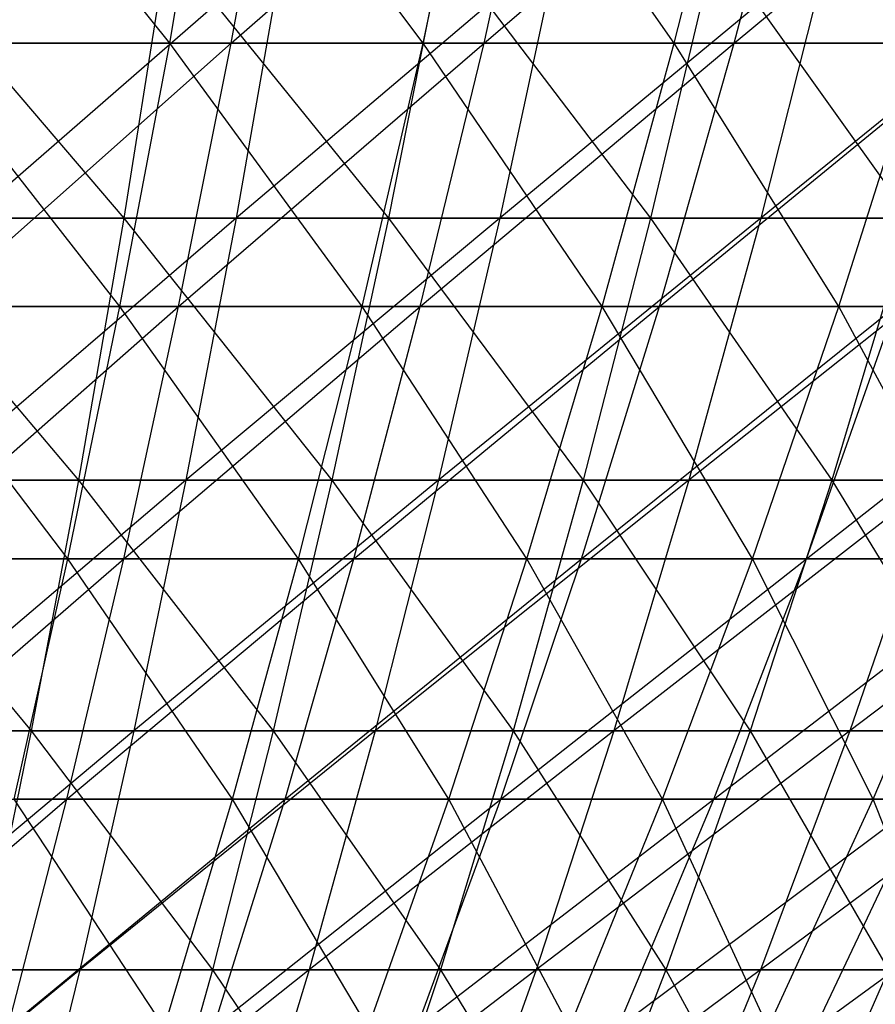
# Model space of a CAD drawing. Extents: x -125 to 125, y -143 to 0.
# Tile 130 of 256: x 6.57 to 12.31, y -130.13 to -123.52. Entities that reach past the tile are written whole.
import ezdxf

# ---------------------------------------------------------------- set-up
doc = ezdxf.new("R2010")
doc.units = 0
doc.header["$LTSCALE"] = 25.4
doc.layers.get('0').update_dxf_attribs({"linetype": 'CONTINUOUS'})

# ---------------------------------------------------------------- blocks, each defined once
blk = doc.blocks.new('NL2500027000_STL_3')
at = {"color": 0}
for p, q in [((7.5732, -123.6793, 39.1489), (6.1058, -121.8387, 41.1076)), ((7.5732, -123.6793, 39.1489), (6.1058, -121.8387, 41.1076)), ((7.5732, -123.6793, 39.1489), (7.893, -121.8387, 40.8021)), ((7.5732, -123.6793, 39.1489), (7.893, -121.8387, 40.8021)), ((9.2737, -123.6793, 38.7813), (7.893, -121.8387, 40.8021)), ((9.2737, -123.6793, 38.7813), (7.893, -121.8387, 40.8021)), ((7.9849, -123.6793, -39.067), (8.3221, -121.8387, -40.7168)), ((7.9849, -123.6793, -39.067), (8.3221, -121.8387, -40.7168)), ((7.9849, -123.6793, -39.067), (10.0902, -121.8387, -40.315)), ((7.9849, -123.6793, -39.067), (10.0902, -121.8387, -40.315)), ((9.2737, -123.6793, 38.7813), (9.6653, -121.8387, 40.419)), ((9.2737, -123.6793, 38.7813), (9.6653, -121.8387, 40.419)), ((10.9565, -123.6793, 38.3399), (9.6653, -121.8387, 40.419)), ((10.9565, -123.6793, 38.3399), (9.6653, -121.8387, 40.419)), ((9.6814, -123.6793, -38.6815), (10.0902, -121.8387, -40.315)), ((9.6814, -123.6793, -38.6815), (10.0902, -121.8387, -40.315)), ((9.6814, -123.6793, -38.6815), (11.8391, -121.8387, -39.8365)), ((9.6814, -123.6793, -38.6815), (11.8391, -121.8387, -39.8365)), ((10.9565, -123.6793, 38.3399), (11.4192, -121.8387, 39.9589)), ((10.9565, -123.6793, 38.3399), (11.4192, -121.8387, 39.9589)), ((11.3594, -123.6793, -38.2224), (11.8391, -121.8387, -39.8365)), ((11.3594, -123.6793, -38.2224), (11.8391, -121.8387, -39.8365)), ((11.3594, -123.6793, -38.2224), (13.5655, -121.8387, -39.2822)), ((11.3594, -123.6793, -38.2224), (13.5655, -121.8387, -39.2822)), ((5.6977, -123.0214, 44.226), (7.2655, -124.8536, 42.2511)), ((5.6977, -123.0214, 44.226), (7.2655, -124.8536, 42.2511)), ((8.3401, -123.0214, -43.8047), (6.2358, -124.8536, -42.4153)), ((8.3401, -123.0214, -43.8047), (6.2358, -124.8536, -42.4153)), ((7.5571, -123.0214, 43.9465), (7.2655, -124.8536, 42.2511)), ((7.5571, -123.0214, 43.9465), (7.2655, -124.8536, 42.2511)), ((7.5571, -123.0214, 43.9465), (9.0402, -124.8536, 41.9072)), ((7.5571, -123.0214, 43.9465), (9.0402, -124.8536, 41.9072)), ((8.3401, -123.0214, -43.8047), (8.0184, -124.8536, -42.1147)), ((8.3401, -123.0214, -43.8047), (8.0184, -124.8536, -42.1147)), ((10.1794, -123.0214, -43.4141), (8.0184, -124.8536, -42.1147)), ((10.1794, -123.0214, -43.4141), (8.0184, -124.8536, -42.1147)), ((9.403, -123.0214, 43.5889), (9.0402, -124.8536, 41.9072)), ((9.403, -123.0214, 43.5889), (9.0402, -124.8536, 41.9072)), ((9.403, -123.0214, 43.5889), (10.7988, -124.8536, 41.4888)), ((9.403, -123.0214, 43.5889), (10.7988, -124.8536, 41.4888)), ((10.1794, -123.0214, -43.4141), (9.7866, -124.8536, -41.7392)), ((10.1794, -123.0214, -43.4141), (9.7866, -124.8536, -41.7392)), ((12.0005, -123.0214, -42.9464), (9.7866, -124.8536, -41.7392)), ((12.0005, -123.0214, -42.9464), (9.7866, -124.8536, -41.7392)), ((11.2322, -123.0214, 43.1537), (10.7988, -124.8536, 41.4888)), ((11.2322, -123.0214, 43.1537), (10.7988, -124.8536, 41.4888)), ((11.2322, -123.0214, 43.1537), (12.5383, -124.8536, 40.9967)), ((11.2322, -123.0214, 43.1537), (12.5383, -124.8536, 40.9967)), ((12.0005, -123.0214, -42.9464), (11.5375, -124.8536, -41.2895)), ((12.0005, -123.0214, -42.9464), (11.5375, -124.8536, -41.2895)), ((13.8003, -123.0214, -42.4023), (11.5375, -124.8536, -41.2895)), ((13.8003, -123.0214, -42.4023), (11.5375, -124.8536, -41.2895)), ((7.5732, -123.6793, 39.1489), (5.8584, -123.6793, 39.442)), ((7.5732, -123.6793, 39.1489), (5.8584, -123.6793, 39.442)), ((7.2389, -125.4471, 37.4208), (5.8584, -123.6793, 39.442)), ((7.2389, -125.4471, 37.4208), (5.8584, -123.6793, 39.442)), ((5.9963, -125.4471, -37.6399), (7.9849, -123.6793, -39.067)), ((5.9963, -125.4471, -37.6399), (7.9849, -123.6793, -39.067)), ((6.2732, -123.6793, -39.3781), (7.9849, -123.6793, -39.067)), ((6.2732, -123.6793, -39.3781), (7.9849, -123.6793, -39.067)), ((7.2389, -125.4471, 37.4208), (7.5732, -123.6793, 39.1489)), ((7.2389, -125.4471, 37.4208), (7.5732, -123.6793, 39.1489)), ((9.2737, -123.6793, 38.7813), (7.5732, -123.6793, 39.1489)), ((9.2737, -123.6793, 38.7813), (7.5732, -123.6793, 39.1489)), ((8.8643, -125.4471, 37.0694), (7.5732, -123.6793, 39.1489)), ((8.8643, -125.4471, 37.0694), (7.5732, -123.6793, 39.1489)), ((7.6324, -125.4471, -37.3425), (7.9849, -123.6793, -39.067)), ((7.6324, -125.4471, -37.3425), (7.9849, -123.6793, -39.067)), ((7.6324, -125.4471, -37.3425), (9.6814, -123.6793, -38.6815)), ((7.6324, -125.4471, -37.3425), (9.6814, -123.6793, -38.6815)), ((7.9849, -123.6793, -39.067), (9.6814, -123.6793, -38.6815)), ((7.9849, -123.6793, -39.067), (9.6814, -123.6793, -38.6815)), ((8.8643, -125.4471, 37.0694), (9.2737, -123.6793, 38.7813)), ((8.8643, -125.4471, 37.0694), (9.2737, -123.6793, 38.7813)), ((9.254, -125.4471, -36.974), (9.6814, -123.6793, -38.6815)), ((9.254, -125.4471, -36.974), (9.6814, -123.6793, -38.6815)), ((9.254, -125.4471, -36.974), (11.3594, -123.6793, -38.2224)), ((9.254, -125.4471, -36.974), (11.3594, -123.6793, -38.2224)), ((10.9565, -123.6793, 38.3399), (9.2737, -123.6793, 38.7813)), ((10.9565, -123.6793, 38.3399), (9.2737, -123.6793, 38.7813)), ((10.4728, -125.4471, 36.6475), (9.2737, -123.6793, 38.7813)), ((10.4728, -125.4471, 36.6475), (9.2737, -123.6793, 38.7813)), ((9.6814, -123.6793, -38.6815), (11.3594, -123.6793, -38.2224)), ((9.6814, -123.6793, -38.6815), (11.3594, -123.6793, -38.2224)), ((10.4728, -125.4471, 36.6475), (10.9565, -123.6793, 38.3399)), ((10.4728, -125.4471, 36.6475), (10.9565, -123.6793, 38.3399)), ((10.858, -125.4471, -36.5352), (11.3594, -123.6793, -38.2224)), ((10.858, -125.4471, -36.5352), (11.3594, -123.6793, -38.2224)), ((10.858, -125.4471, -36.5352), (13.0158, -123.6793, -37.6906)), ((10.858, -125.4471, -36.5352), (13.0158, -123.6793, -37.6906)), ((12.6184, -123.6793, 37.8255), (10.9565, -123.6793, 38.3399)), ((12.6184, -123.6793, 37.8255), (10.9565, -123.6793, 38.3399)), ((12.0614, -125.4471, 36.1558), (10.9565, -123.6793, 38.3399)), ((12.0614, -125.4471, 36.1558), (10.9565, -123.6793, 38.3399)), ((11.3594, -123.6793, -38.2224), (13.0158, -123.6793, -37.6906)), ((11.3594, -123.6793, -38.2224), (13.0158, -123.6793, -37.6906)), ((12.0614, -125.4471, 36.1558), (12.6184, -123.6793, 37.8255)), ((12.0614, -125.4471, 36.1558), (12.6184, -123.6793, 37.8255)), ((5.4779, -124.8536, 42.5198), (7.2655, -124.8536, 42.2511)), ((5.4779, -124.8536, 42.5198), (7.2655, -124.8536, 42.2511)), ((5.4779, -124.8536, 42.5198), (6.9612, -126.6122, 40.4815)), ((5.4779, -124.8536, 42.5198), (6.9612, -126.6122, 40.4815)), ((8.0184, -124.8536, -42.1147), (5.9746, -126.6122, -40.6388)), ((8.0184, -124.8536, -42.1147), (5.9746, -126.6122, -40.6388)), ((8.0184, -124.8536, -42.1147), (6.2358, -124.8536, -42.4153)), ((8.0184, -124.8536, -42.1147), (6.2358, -124.8536, -42.4153)), ((7.2655, -124.8536, 42.2511), (6.9612, -126.6122, 40.4815)), ((7.2655, -124.8536, 42.2511), (6.9612, -126.6122, 40.4815)), ((7.2655, -124.8536, 42.2511), (9.0402, -124.8536, 41.9072)), ((7.2655, -124.8536, 42.2511), (9.0402, -124.8536, 41.9072)), ((7.2655, -124.8536, 42.2511), (8.6616, -126.6122, 40.152)), ((7.2655, -124.8536, 42.2511), (8.6616, -126.6122, 40.152)), ((8.0184, -124.8536, -42.1147), (7.6825, -126.6122, -40.3508)), ((8.0184, -124.8536, -42.1147), (7.6825, -126.6122, -40.3508)), ((9.7866, -124.8536, -41.7392), (7.6825, -126.6122, -40.3508)), ((9.7866, -124.8536, -41.7392), (7.6825, -126.6122, -40.3508)), ((9.7866, -124.8536, -41.7392), (8.0184, -124.8536, -42.1147)), ((9.7866, -124.8536, -41.7392), (8.0184, -124.8536, -42.1147)), ((9.0402, -124.8536, 41.9072), (8.6616, -126.6122, 40.152)), ((9.0402, -124.8536, 41.9072), (8.6616, -126.6122, 40.152)), ((9.0402, -124.8536, 41.9072), (10.7988, -124.8536, 41.4888)), ((9.0402, -124.8536, 41.9072), (10.7988, -124.8536, 41.4888)), ((9.0402, -124.8536, 41.9072), (10.3466, -126.6122, 39.7512)), ((9.0402, -124.8536, 41.9072), (10.3466, -126.6122, 39.7512)), ((9.7866, -124.8536, -41.7392), (9.3767, -126.6122, -39.991)), ((9.7866, -124.8536, -41.7392), (9.3767, -126.6122, -39.991)), ((11.5375, -124.8536, -41.2895), (9.3767, -126.6122, -39.991)), ((11.5375, -124.8536, -41.2895), (9.3767, -126.6122, -39.991)), ((11.5375, -124.8536, -41.2895), (9.7866, -124.8536, -41.7392)), ((11.5375, -124.8536, -41.2895), (9.7866, -124.8536, -41.7392)), ((10.7988, -124.8536, 41.4888), (10.3466, -126.6122, 39.7512)), ((10.7988, -124.8536, 41.4888), (10.3466, -126.6122, 39.7512)), ((10.7988, -124.8536, 41.4888), (12.5383, -124.8536, 40.9967)), ((10.7988, -124.8536, 41.4888), (12.5383, -124.8536, 40.9967)), ((10.7988, -124.8536, 41.4888), (12.0131, -126.6122, 39.2797)), ((10.7988, -124.8536, 41.4888), (12.0131, -126.6122, 39.2797)), ((11.5375, -124.8536, -41.2895), (11.0543, -126.6122, -39.5602)), ((11.5375, -124.8536, -41.2895), (11.0543, -126.6122, -39.5602)), ((13.2679, -124.8536, -40.7664), (11.0543, -126.6122, -39.5602)), ((13.2679, -124.8536, -40.7664), (11.0543, -126.6122, -39.5602)), ((13.2679, -124.8536, -40.7664), (11.5375, -124.8536, -41.2895)), ((13.2679, -124.8536, -40.7664), (11.5375, -124.8536, -41.2895)), ((12.5383, -124.8536, 40.9967), (12.0131, -126.6122, 39.2797)), ((12.5383, -124.8536, 40.9967), (12.0131, -126.6122, 39.2797)), ((7.2389, -125.4471, 37.4208), (5.5998, -125.4471, 37.7009)), ((7.2389, -125.4471, 37.4208), (5.5998, -125.4471, 37.7009)), ((6.8907, -127.1389, 35.6208), (5.5998, -125.4471, 37.7009)), ((6.8907, -127.1389, 35.6208), (5.5998, -125.4471, 37.7009)), ((5.7079, -127.1389, -35.8294), (7.6324, -125.4471, -37.3425)), ((5.7079, -127.1389, -35.8294), (7.6324, -125.4471, -37.3425)), ((5.9963, -125.4471, -37.6399), (7.6324, -125.4471, -37.3425)), ((5.9963, -125.4471, -37.6399), (7.6324, -125.4471, -37.3425)), ((6.8907, -127.1389, 35.6208), (7.2389, -125.4471, 37.4208)), ((6.8907, -127.1389, 35.6208), (7.2389, -125.4471, 37.4208)), ((8.8643, -125.4471, 37.0694), (7.2389, -125.4471, 37.4208)), ((8.8643, -125.4471, 37.0694), (7.2389, -125.4471, 37.4208)), ((8.4379, -127.1389, 35.2864), (7.2389, -125.4471, 37.4208)), ((8.4379, -127.1389, 35.2864), (7.2389, -125.4471, 37.4208)), ((7.2653, -127.1389, -35.5463), (7.6324, -125.4471, -37.3425)), ((7.2653, -127.1389, -35.5463), (7.6324, -125.4471, -37.3425)), ((7.2653, -127.1389, -35.5463), (9.254, -125.4471, -36.974)), ((7.2653, -127.1389, -35.5463), (9.254, -125.4471, -36.974)), ((7.6324, -125.4471, -37.3425), (9.254, -125.4471, -36.974)), ((7.6324, -125.4471, -37.3425), (9.254, -125.4471, -36.974)), ((8.4379, -127.1389, 35.2864), (8.8643, -125.4471, 37.0694)), ((8.4379, -127.1389, 35.2864), (8.8643, -125.4471, 37.0694)), ((8.8089, -127.1389, -35.1956), (9.254, -125.4471, -36.974)), ((8.8089, -127.1389, -35.1956), (9.254, -125.4471, -36.974)), ((8.8089, -127.1389, -35.1956), (10.858, -125.4471, -36.5352)), ((8.8089, -127.1389, -35.1956), (10.858, -125.4471, -36.5352)), ((10.4728, -125.4471, 36.6475), (8.8643, -125.4471, 37.0694)), ((10.4728, -125.4471, 36.6475), (8.8643, -125.4471, 37.0694)), ((9.9691, -127.1389, 34.8847), (8.8643, -125.4471, 37.0694)), ((9.9691, -127.1389, 34.8847), (8.8643, -125.4471, 37.0694)), ((9.254, -125.4471, -36.974), (10.858, -125.4471, -36.5352)), ((9.254, -125.4471, -36.974), (10.858, -125.4471, -36.5352)), ((9.9691, -127.1389, 34.8847), (10.4728, -125.4471, 36.6475)), ((9.9691, -127.1389, 34.8847), (10.4728, -125.4471, 36.6475)), ((10.3357, -127.1389, -34.7779), (10.858, -125.4471, -36.5352)), ((10.3357, -127.1389, -34.7779), (10.858, -125.4471, -36.5352)), ((10.3357, -127.1389, -34.7779), (12.4413, -125.4471, -36.0268)), ((10.3357, -127.1389, -34.7779), (12.4413, -125.4471, -36.0268)), ((12.0614, -125.4471, 36.1558), (10.4728, -125.4471, 36.6475)), ((12.0614, -125.4471, 36.1558), (10.4728, -125.4471, 36.6475)), ((11.4812, -127.1389, 34.4167), (10.4728, -125.4471, 36.6475)), ((11.4812, -127.1389, 34.4167), (10.4728, -125.4471, 36.6475)), ((10.858, -125.4471, -36.5352), (12.4413, -125.4471, -36.0268)), ((10.858, -125.4471, -36.5352), (12.4413, -125.4471, -36.0268)), ((11.4812, -127.1389, 34.4167), (12.0614, -125.4471, 36.1558)), ((11.4812, -127.1389, 34.4167), (12.0614, -125.4471, 36.1558)), ((11.8429, -127.1389, -34.2939), (12.4413, -125.4471, -36.0268)), ((11.8429, -127.1389, -34.2939), (12.4413, -125.4471, -36.0268)), ((11.8429, -127.1389, -34.2939), (14.0009, -125.4471, -35.4498)), ((11.8429, -127.1389, -34.2939), (14.0009, -125.4471, -35.4498)), ((13.627, -125.4471, 35.5952), (12.0614, -125.4471, 36.1558)), ((13.627, -125.4471, 35.5952), (12.0614, -125.4471, 36.1558)), ((12.9715, -127.1389, 33.8831), (12.0614, -125.4471, 36.1558)), ((12.9715, -127.1389, 33.8831), (12.0614, -125.4471, 36.1558)), ((5.2485, -126.6122, 40.7389), (6.9612, -126.6122, 40.4815)), ((5.2485, -126.6122, 40.7389), (6.9612, -126.6122, 40.4815)), ((5.2485, -126.6122, 40.7389), (6.6447, -128.294, 38.6408)), ((5.2485, -126.6122, 40.7389), (6.6447, -128.294, 38.6408)), ((7.6825, -126.6122, -40.3508), (5.703, -128.294, -38.791)), ((7.6825, -126.6122, -40.3508), (5.703, -128.294, -38.791)), ((7.6825, -126.6122, -40.3508), (5.9746, -126.6122, -40.6388)), ((7.6825, -126.6122, -40.3508), (5.9746, -126.6122, -40.6388)), ((6.9612, -126.6122, 40.4815), (6.6447, -128.294, 38.6408)), ((6.9612, -126.6122, 40.4815), (6.6447, -128.294, 38.6408)), ((6.9612, -126.6122, 40.4815), (8.6616, -126.6122, 40.152)), ((6.9612, -126.6122, 40.4815), (8.6616, -126.6122, 40.152)), ((6.9612, -126.6122, 40.4815), (8.2678, -128.294, 38.3264)), ((6.9612, -126.6122, 40.4815), (8.2678, -128.294, 38.3264)), ((7.6825, -126.6122, -40.3508), (7.3332, -128.294, -38.5161)), ((7.6825, -126.6122, -40.3508), (7.3332, -128.294, -38.5161)), ((9.3767, -126.6122, -39.991), (7.3332, -128.294, -38.5161)), ((9.3767, -126.6122, -39.991), (7.3332, -128.294, -38.5161)), ((9.3767, -126.6122, -39.991), (7.6825, -126.6122, -40.3508)), ((9.3767, -126.6122, -39.991), (7.6825, -126.6122, -40.3508)), ((8.6616, -126.6122, 40.152), (8.2678, -128.294, 38.3264)), ((8.6616, -126.6122, 40.152), (8.2678, -128.294, 38.3264)), ((8.6616, -126.6122, 40.152), (10.3466, -126.6122, 39.7512)), ((8.6616, -126.6122, 40.152), (10.3466, -126.6122, 39.7512)), ((8.6616, -126.6122, 40.152), (9.8761, -128.294, 37.9437)), ((8.6616, -126.6122, 40.152), (9.8761, -128.294, 37.9437)), ((9.3767, -126.6122, -39.991), (8.9504, -128.294, -38.1727)), ((9.3767, -126.6122, -39.991), (8.9504, -128.294, -38.1727)), ((11.0543, -126.6122, -39.5602), (8.9504, -128.294, -38.1727)), ((11.0543, -126.6122, -39.5602), (8.9504, -128.294, -38.1727)), ((11.0543, -126.6122, -39.5602), (9.3767, -126.6122, -39.991)), ((11.0543, -126.6122, -39.5602), (9.3767, -126.6122, -39.991)), ((10.3466, -126.6122, 39.7512), (9.8761, -128.294, 37.9437)), ((10.3466, -126.6122, 39.7512), (9.8761, -128.294, 37.9437)), ((10.3466, -126.6122, 39.7512), (12.0131, -126.6122, 39.2797)), ((10.3466, -126.6122, 39.7512), (12.0131, -126.6122, 39.2797)), ((10.3466, -126.6122, 39.7512), (11.4669, -128.294, 37.4937)), ((10.3466, -126.6122, 39.7512), (11.4669, -128.294, 37.4937)), ((11.0543, -126.6122, -39.5602), (10.5517, -128.294, -37.7615)), ((11.0543, -126.6122, -39.5602), (10.5517, -128.294, -37.7615)), ((12.7122, -126.6122, -39.059), (10.5517, -128.294, -37.7615)), ((12.7122, -126.6122, -39.059), (10.5517, -128.294, -37.7615)), ((12.7122, -126.6122, -39.059), (11.0543, -126.6122, -39.5602)), ((12.7122, -126.6122, -39.059), (11.0543, -126.6122, -39.5602)), ((12.0131, -126.6122, 39.2797), (11.4669, -128.294, 37.4937)), ((12.0131, -126.6122, 39.2797), (11.4669, -128.294, 37.4937)), ((12.0131, -126.6122, 39.2797), (13.6583, -126.6122, 38.7383)), ((12.0131, -126.6122, 39.2797), (13.6583, -126.6122, 38.7383)), ((12.0131, -126.6122, 39.2797), (13.0373, -128.294, 36.9769)), ((12.0131, -126.6122, 39.2797), (13.0373, -128.294, 36.9769)), ((12.7122, -126.6122, -39.059), (12.1342, -128.294, -37.2831)), ((12.7122, -126.6122, -39.059), (12.1342, -128.294, -37.2831)), ((14.3475, -126.6122, -38.4884), (12.1342, -128.294, -37.2831)), ((14.3475, -126.6122, -38.4884), (12.1342, -128.294, -37.2831)), ((6.8907, -127.1389, 35.6208), (5.3304, -127.1389, 35.8875)), ((6.8907, -127.1389, 35.6208), (5.3304, -127.1389, 35.8875)), ((5.4084, -128.7517, -33.9499), (7.2653, -127.1389, -35.5463)), ((5.4084, -128.7517, -33.9499), (7.2653, -127.1389, -35.5463)), ((5.7079, -127.1389, -35.8294), (7.2653, -127.1389, -35.5463)), ((5.7079, -127.1389, -35.8294), (7.2653, -127.1389, -35.5463)), ((6.5293, -128.7517, 33.7523), (6.8907, -127.1389, 35.6208)), ((6.5293, -128.7517, 33.7523), (6.8907, -127.1389, 35.6208)), ((6.8842, -128.7517, -33.6817), (7.2653, -127.1389, -35.5463)), ((6.8842, -128.7517, -33.6817), (7.2653, -127.1389, -35.5463)), ((6.8842, -128.7517, -33.6817), (8.8089, -127.1389, -35.1956)), ((6.8842, -128.7517, -33.6817), (8.8089, -127.1389, -35.1956)), ((8.4379, -127.1389, 35.2864), (6.8907, -127.1389, 35.6208)), ((8.4379, -127.1389, 35.2864), (6.8907, -127.1389, 35.6208)), ((7.9953, -128.7517, 33.4353), (6.8907, -127.1389, 35.6208)), ((7.9953, -128.7517, 33.4353), (6.8907, -127.1389, 35.6208)), ((7.2653, -127.1389, -35.5463), (8.8089, -127.1389, -35.1956)), ((7.2653, -127.1389, -35.5463), (8.8089, -127.1389, -35.1956)), ((7.9953, -128.7517, 33.4353), (8.4379, -127.1389, 35.2864)), ((7.9953, -128.7517, 33.4353), (8.4379, -127.1389, 35.2864)), ((8.3468, -128.7517, -33.3493), (8.8089, -127.1389, -35.1956)), ((8.3468, -128.7517, -33.3493), (8.8089, -127.1389, -35.1956)), ((8.3468, -128.7517, -33.3493), (10.3357, -127.1389, -34.7779)), ((8.3468, -128.7517, -33.3493), (10.3357, -127.1389, -34.7779)), ((9.9691, -127.1389, 34.8847), (8.4379, -127.1389, 35.2864)), ((9.9691, -127.1389, 34.8847), (8.4379, -127.1389, 35.2864)), ((9.4461, -128.7517, 33.0548), (8.4379, -127.1389, 35.2864)), ((9.4461, -128.7517, 33.0548), (8.4379, -127.1389, 35.2864)), ((8.8089, -127.1389, -35.1956), (10.3357, -127.1389, -34.7779)), ((8.8089, -127.1389, -35.1956), (10.3357, -127.1389, -34.7779)), ((9.4461, -128.7517, 33.0548), (9.9691, -127.1389, 34.8847)), ((9.4461, -128.7517, 33.0548), (9.9691, -127.1389, 34.8847)), ((9.7935, -128.7517, -32.9535), (10.3357, -127.1389, -34.7779)), ((9.7935, -128.7517, -32.9535), (10.3357, -127.1389, -34.7779)), ((9.7935, -128.7517, -32.9535), (11.8429, -127.1389, -34.2939)), ((9.7935, -128.7517, -32.9535), (11.8429, -127.1389, -34.2939)), ((11.4812, -127.1389, 34.4167), (9.9691, -127.1389, 34.8847)), ((11.4812, -127.1389, 34.4167), (9.9691, -127.1389, 34.8847)), ((10.879, -128.7517, 32.6113), (9.9691, -127.1389, 34.8847)), ((10.879, -128.7517, 32.6113), (9.9691, -127.1389, 34.8847)), ((10.3357, -127.1389, -34.7779), (11.8429, -127.1389, -34.2939)), ((10.3357, -127.1389, -34.7779), (11.8429, -127.1389, -34.2939)), ((10.879, -128.7517, 32.6113), (11.4812, -127.1389, 34.4167)), ((10.879, -128.7517, 32.6113), (11.4812, -127.1389, 34.4167)), ((11.2216, -128.7517, -32.495), (11.8429, -127.1389, -34.2939)), ((11.2216, -128.7517, -32.495), (11.8429, -127.1389, -34.2939)), ((11.2216, -128.7517, -32.495), (13.3275, -127.1389, -33.7447)), ((11.2216, -128.7517, -32.495), (13.3275, -127.1389, -33.7447)), ((12.9715, -127.1389, 33.8831), (11.4812, -127.1389, 34.4167)), ((12.9715, -127.1389, 33.8831), (11.4812, -127.1389, 34.4167)), ((12.2911, -128.7517, 32.1057), (11.4812, -127.1389, 34.4167)), ((12.2911, -128.7517, 32.1057), (11.4812, -127.1389, 34.4167)), ((11.8429, -127.1389, -34.2939), (13.3275, -127.1389, -33.7447)), ((11.8429, -127.1389, -34.2939), (13.3275, -127.1389, -33.7447)), ((12.2911, -128.7517, 32.1057), (12.9715, -127.1389, 33.8831)), ((12.2911, -128.7517, 32.1057), (12.9715, -127.1389, 33.8831)), ((5.0098, -128.294, 38.8866), (6.6447, -128.294, 38.6408)), ((5.0098, -128.294, 38.8866), (6.6447, -128.294, 38.6408)), ((7.3332, -128.294, -38.5161), (5.4213, -129.8962, -36.8752)), ((7.3332, -128.294, -38.5161), (5.4213, -129.8962, -36.8752)), ((7.3332, -128.294, -38.5161), (5.703, -128.294, -38.791)), ((7.3332, -128.294, -38.5161), (5.703, -128.294, -38.791)), ((6.6447, -128.294, 38.6408), (6.3165, -129.8962, 36.7324)), ((6.6447, -128.294, 38.6408), (6.3165, -129.8962, 36.7324)), ((6.6447, -128.294, 38.6408), (8.2678, -128.294, 38.3264)), ((6.6447, -128.294, 38.6408), (8.2678, -128.294, 38.3264)), ((6.6447, -128.294, 38.6408), (7.8594, -129.8962, 36.4335)), ((6.6447, -128.294, 38.6408), (7.8594, -129.8962, 36.4335)), ((7.3332, -128.294, -38.5161), (6.971, -129.8962, -36.6138)), ((7.3332, -128.294, -38.5161), (6.971, -129.8962, -36.6138)), ((8.9504, -128.294, -38.1727), (6.971, -129.8962, -36.6138)), ((8.9504, -128.294, -38.1727), (6.971, -129.8962, -36.6138)), ((8.9504, -128.294, -38.1727), (7.3332, -128.294, -38.5161)), ((8.9504, -128.294, -38.1727), (7.3332, -128.294, -38.5161)), ((8.2678, -128.294, 38.3264), (7.8594, -129.8962, 36.4335)), ((8.2678, -128.294, 38.3264), (7.8594, -129.8962, 36.4335)), ((8.2678, -128.294, 38.3264), (9.8761, -128.294, 37.9437)), ((8.2678, -128.294, 38.3264), (9.8761, -128.294, 37.9437)), ((8.2678, -128.294, 38.3264), (9.3883, -129.8962, 36.0698)), ((8.2678, -128.294, 38.3264), (9.3883, -129.8962, 36.0698)), ((8.9504, -128.294, -38.1727), (8.5083, -129.8962, -36.2874)), ((8.9504, -128.294, -38.1727), (8.5083, -129.8962, -36.2874)), ((10.5517, -128.294, -37.7615), (8.5083, -129.8962, -36.2874)), ((10.5517, -128.294, -37.7615), (8.5083, -129.8962, -36.2874)), ((10.5517, -128.294, -37.7615), (8.9504, -128.294, -38.1727)), ((10.5517, -128.294, -37.7615), (8.9504, -128.294, -38.1727)), ((9.8761, -128.294, 37.9437), (9.3883, -129.8962, 36.0698)), ((9.8761, -128.294, 37.9437), (9.3883, -129.8962, 36.0698)), ((9.8761, -128.294, 37.9437), (11.4669, -128.294, 37.4937)), ((9.8761, -128.294, 37.9437), (11.4669, -128.294, 37.4937)), ((9.8761, -128.294, 37.9437), (10.9006, -129.8962, 35.6419)), ((9.8761, -128.294, 37.9437), (10.9006, -129.8962, 35.6419)), ((10.5517, -128.294, -37.7615), (10.0305, -129.8962, -35.8965)), ((10.5517, -128.294, -37.7615), (10.0305, -129.8962, -35.8965)), ((12.1342, -128.294, -37.2831), (10.0305, -129.8962, -35.8965)), ((12.1342, -128.294, -37.2831), (10.0305, -129.8962, -35.8965)), ((12.1342, -128.294, -37.2831), (10.5517, -128.294, -37.7615)), ((12.1342, -128.294, -37.2831), (10.5517, -128.294, -37.7615)), ((11.4669, -128.294, 37.4937), (10.9006, -129.8962, 35.6419)), ((11.4669, -128.294, 37.4937), (10.9006, -129.8962, 35.6419)), ((11.4669, -128.294, 37.4937), (13.0373, -128.294, 36.9769)), ((11.4669, -128.294, 37.4937), (13.0373, -128.294, 36.9769)), ((11.4669, -128.294, 37.4937), (12.3934, -129.8962, 35.1507)), ((11.4669, -128.294, 37.4937), (12.3934, -129.8962, 35.1507)), ((12.1342, -128.294, -37.2831), (11.5349, -129.8962, -35.4417)), ((12.1342, -128.294, -37.2831), (11.5349, -129.8962, -35.4417)), ((13.6951, -128.294, -36.7384), (11.5349, -129.8962, -35.4417)), ((13.6951, -128.294, -36.7384), (11.5349, -129.8962, -35.4417)), ((13.6951, -128.294, -36.7384), (12.1342, -128.294, -37.2831)), ((13.6951, -128.294, -36.7384), (12.1342, -128.294, -37.2831)), ((5.0986, -130.2826, -32.0048), (6.8842, -128.7517, -33.6817)), ((5.0986, -130.2826, -32.0048), (6.8842, -128.7517, -33.6817)), ((5.4084, -128.7517, -33.9499), (6.8842, -128.7517, -33.6817)), ((5.4084, -128.7517, -33.9499), (6.8842, -128.7517, -33.6817)), ((6.4897, -130.2826, -31.7519), (6.8842, -128.7517, -33.6817)), ((6.4897, -130.2826, -31.7519), (6.8842, -128.7517, -33.6817)), ((6.4897, -130.2826, -31.7519), (8.3468, -128.7517, -33.3493)), ((6.4897, -130.2826, -31.7519), (8.3468, -128.7517, -33.3493)), ((7.9953, -128.7517, 33.4353), (6.5293, -128.7517, 33.7523)), ((7.9953, -128.7517, 33.4353), (6.5293, -128.7517, 33.7523)), ((7.5372, -130.2826, 31.5197), (6.5293, -128.7517, 33.7523)), ((7.5372, -130.2826, 31.5197), (6.5293, -128.7517, 33.7523)), ((6.8842, -128.7517, -33.6817), (8.3468, -128.7517, -33.3493)), ((6.8842, -128.7517, -33.6817), (8.3468, -128.7517, -33.3493)), ((7.5372, -130.2826, 31.5197), (7.9953, -128.7517, 33.4353)), ((7.5372, -130.2826, 31.5197), (7.9953, -128.7517, 33.4353)), ((7.8686, -130.2826, -31.4386), (8.3468, -128.7517, -33.3493)), ((7.8686, -130.2826, -31.4386), (8.3468, -128.7517, -33.3493)), ((7.8686, -130.2826, -31.4386), (9.7935, -128.7517, -32.9535)), ((7.8686, -130.2826, -31.4386), (9.7935, -128.7517, -32.9535)), ((9.4461, -128.7517, 33.0548), (7.9953, -128.7517, 33.4353)), ((9.4461, -128.7517, 33.0548), (7.9953, -128.7517, 33.4353)), ((8.9049, -130.2826, 31.1609), (7.9953, -128.7517, 33.4353)), ((8.9049, -130.2826, 31.1609), (7.9953, -128.7517, 33.4353)), ((8.3468, -128.7517, -33.3493), (9.7935, -128.7517, -32.9535)), ((8.3468, -128.7517, -33.3493), (9.7935, -128.7517, -32.9535)), ((8.9049, -130.2826, 31.1609), (9.4461, -128.7517, 33.0548)), ((8.9049, -130.2826, 31.1609), (9.4461, -128.7517, 33.0548)), ((9.2324, -130.2826, -31.0655), (9.7935, -128.7517, -32.9535)), ((9.2324, -130.2826, -31.0655), (9.7935, -128.7517, -32.9535)), ((9.2324, -130.2826, -31.0655), (11.2216, -128.7517, -32.495)), ((9.2324, -130.2826, -31.0655), (11.2216, -128.7517, -32.495)), ((10.879, -128.7517, 32.6113), (9.4461, -128.7517, 33.0548)), ((10.879, -128.7517, 32.6113), (9.4461, -128.7517, 33.0548)), ((10.2557, -130.2826, 30.7428), (9.4461, -128.7517, 33.0548)), ((10.2557, -130.2826, 30.7428), (9.4461, -128.7517, 33.0548)), ((9.7935, -128.7517, -32.9535), (11.2216, -128.7517, -32.495)), ((9.7935, -128.7517, -32.9535), (11.2216, -128.7517, -32.495)), ((10.2557, -130.2826, 30.7428), (10.879, -128.7517, 32.6113)), ((10.2557, -130.2826, 30.7428), (10.879, -128.7517, 32.6113)), ((10.5787, -130.2826, -30.6332), (11.2216, -128.7517, -32.495)), ((10.5787, -130.2826, -30.6332), (11.2216, -128.7517, -32.495)), ((10.5787, -130.2826, -30.6332), (12.6283, -128.7517, -31.9746)), ((10.5787, -130.2826, -30.6332), (12.6283, -128.7517, -31.9746)), ((12.2911, -128.7517, 32.1057), (10.879, -128.7517, 32.6113)), ((12.2911, -128.7517, 32.1057), (10.879, -128.7517, 32.6113)), ((11.5869, -130.2826, 30.2662), (10.879, -128.7517, 32.6113)), ((11.5869, -130.2826, 30.2662), (10.879, -128.7517, 32.6113)), ((11.2216, -128.7517, -32.495), (12.6283, -128.7517, -31.9746)), ((11.2216, -128.7517, -32.495), (12.6283, -128.7517, -31.9746)), ((11.5869, -130.2826, 30.2662), (12.2911, -128.7517, 32.1057)), ((11.5869, -130.2826, 30.2662), (12.2911, -128.7517, 32.1057)), ((11.9048, -130.2826, -30.1426), (12.6283, -128.7517, -31.9746)), ((11.9048, -130.2826, -30.1426), (12.6283, -128.7517, -31.9746)), ((11.9048, -130.2826, -30.1426), (14.011, -128.7517, -31.3933)), ((11.9048, -130.2826, -30.1426), (14.011, -128.7517, -31.3933)), ((13.6798, -128.7517, 31.539), (12.2911, -128.7517, 32.1057)), ((13.6798, -128.7517, 31.539), (12.2911, -128.7517, 32.1057)), ((12.8961, -130.2826, 29.732), (12.2911, -128.7517, 32.1057)), ((12.8961, -130.2826, 29.732), (12.2911, -128.7517, 32.1057)), ((6.971, -129.8962, -36.6138), (5.1301, -131.4158, -34.8946)), ((6.971, -129.8962, -36.6138), (5.1301, -131.4158, -34.8946)), ((6.971, -129.8962, -36.6138), (5.4213, -129.8962, -36.8752)), ((6.971, -129.8962, -36.6138), (5.4213, -129.8962, -36.8752)), ((6.3165, -129.8962, 36.7324), (7.8594, -129.8962, 36.4335)), ((6.3165, -129.8962, 36.7324), (7.8594, -129.8962, 36.4335)), ((6.971, -129.8962, -36.6138), (6.5966, -131.4158, -34.6473)), ((6.971, -129.8962, -36.6138), (6.5966, -131.4158, -34.6473)), ((8.5083, -129.8962, -36.2874), (6.5966, -131.4158, -34.6473)), ((8.5083, -129.8962, -36.2874), (6.5966, -131.4158, -34.6473)), ((8.5083, -129.8962, -36.2874), (6.971, -129.8962, -36.6138)), ((8.5083, -129.8962, -36.2874), (6.971, -129.8962, -36.6138)), ((7.8594, -129.8962, 36.4335), (7.4373, -131.4158, 34.4766)), ((7.8594, -129.8962, 36.4335), (7.4373, -131.4158, 34.4766)), ((7.8594, -129.8962, 36.4335), (9.3883, -129.8962, 36.0698)), ((7.8594, -129.8962, 36.4335), (9.3883, -129.8962, 36.0698)), ((7.8594, -129.8962, 36.4335), (8.8841, -131.4158, 34.1325)), ((7.8594, -129.8962, 36.4335), (8.8841, -131.4158, 34.1325)), ((8.5083, -129.8962, -36.2874), (8.0514, -131.4158, -34.3384)), ((8.5083, -129.8962, -36.2874), (8.0514, -131.4158, -34.3384)), ((10.0305, -129.8962, -35.8965), (8.0514, -131.4158, -34.3384)), ((10.0305, -129.8962, -35.8965), (8.0514, -131.4158, -34.3384)), ((10.0305, -129.8962, -35.8965), (8.5083, -129.8962, -36.2874)), ((10.0305, -129.8962, -35.8965), (8.5083, -129.8962, -36.2874)), ((9.3883, -129.8962, 36.0698), (8.8841, -131.4158, 34.1325)), ((9.3883, -129.8962, 36.0698), (8.8841, -131.4158, 34.1325)), ((9.3883, -129.8962, 36.0698), (10.9006, -129.8962, 35.6419)), ((9.3883, -129.8962, 36.0698), (10.9006, -129.8962, 35.6419)), ((9.3883, -129.8962, 36.0698), (10.3151, -131.4158, 33.7276)), ((9.3883, -129.8962, 36.0698), (10.3151, -131.4158, 33.7276)), ((10.0305, -129.8962, -35.8965), (9.4918, -131.4158, -33.9685)), ((10.0305, -129.8962, -35.8965), (9.4918, -131.4158, -33.9685)), ((11.5349, -129.8962, -35.4417), (9.4918, -131.4158, -33.9685)), ((11.5349, -129.8962, -35.4417), (9.4918, -131.4158, -33.9685)), ((11.5349, -129.8962, -35.4417), (10.0305, -129.8962, -35.8965)), ((11.5349, -129.8962, -35.4417), (10.0305, -129.8962, -35.8965)), ((10.9006, -129.8962, 35.6419), (10.3151, -131.4158, 33.7276)), ((10.9006, -129.8962, 35.6419), (10.3151, -131.4158, 33.7276)), ((10.9006, -129.8962, 35.6419), (12.3934, -129.8962, 35.1507)), ((10.9006, -129.8962, 35.6419), (12.3934, -129.8962, 35.1507)), ((10.9006, -129.8962, 35.6419), (11.7278, -131.4158, 33.2628)), ((10.9006, -129.8962, 35.6419), (11.7278, -131.4158, 33.2628)), ((11.5349, -129.8962, -35.4417), (10.9154, -131.4158, -33.5381)), ((11.5349, -129.8962, -35.4417), (10.9154, -131.4158, -33.5381)), ((13.0187, -129.8962, -34.9239), (11.5349, -129.8962, -35.4417)), ((13.0187, -129.8962, -34.9239), (11.5349, -129.8962, -35.4417)), ((12.3934, -129.8962, 35.1507), (11.7278, -131.4158, 33.2628)), ((12.3934, -129.8962, 35.1507), (11.7278, -131.4158, 33.2628))]:
    blk.add_line(p, q, dxfattribs=at)

msp = doc.modelspace()

# ---------------------------------------------------------------- block references
at = {"color": 253}
msp.add_blockref('NL2500027000_STL_3', (0, 0), dxfattribs=at)

doc.saveas('drawing.dxf')
